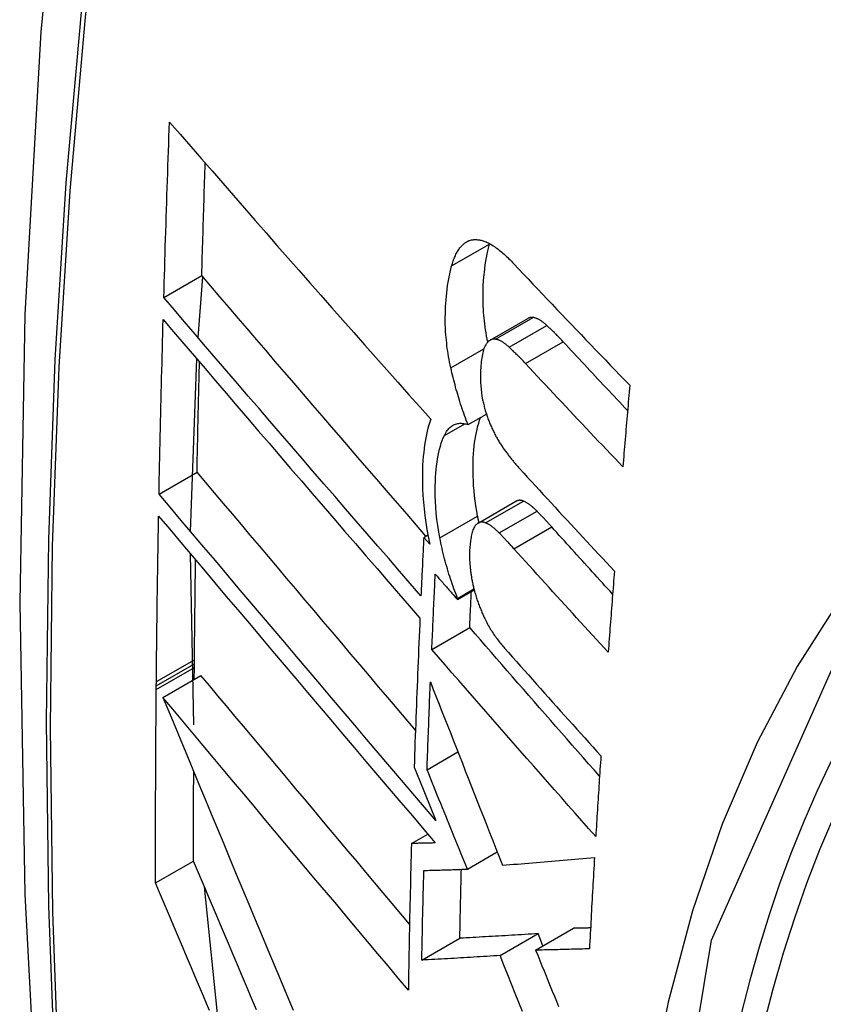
# Model space of a CAD drawing. Header units: inches. Extents: x 338.7 to 398.8, y 128 to 186.9.
# Tile 37 of 110: x 352.995 to 353.119, y 177.02 to 177.173. Entities that reach past the tile are written whole.
import ezdxf

# ---------------------------------------------------------------- set-up
doc = ezdxf.new("R2010")
doc.units = ezdxf.units.IN
doc.header["$MEASUREMENT"] = 0
doc.layers.add('Visible Edges(ANSI)', color=7, linetype='Continuous', lineweight=25)
doc.layers.add('Visible Tangent Edges(ANSI)', color=7, linetype='Continuous', lineweight=25)

msp = doc.modelspace()

# ---------------------------------------------------------------- linework, layer by layer
at = {"layer": 'Visible Edges(ANSI)'}
for p, q in [((353.06733, 177.13798), (353.06736, 177.13808)), ((353.01688, 177.12974), (353.02277, 177.13313)), ((353.0222, 177.12353), (353.02295, 177.13292)), ((353.06743, 177.12311), (353.07327, 177.12647)), ((353.02103, 177.09349), (353.02198, 177.12022)), ((353.06403, 177.11003), (353.06687, 177.11167)), ((353.01615, 177.09927), (353.02204, 177.10266)), ((353.06558, 177.09477), (353.07144, 177.09815)), ((353.05716, 177.09256), (353.0578, 177.09293)), ((353.05809, 177.0915), (353.05716, 177.09256)), ((353.02155, 177.06352), (353.02101, 177.09002)), ((353.06239, 177.08292), (353.06497, 177.08441)), ((353.0624, 177.0831), (353.06493, 177.08456)), ((353.06239, 177.08292), (353.0624, 177.0831)), ((353.05841, 177.07519), (353.06428, 177.07857)), ((353.02162, 177.07294), (353.02163, 177.0736)), ((353.02162, 177.07237), (353.02162, 177.07294)), ((353.0216, 177.07055), (353.02162, 177.07237)), ((353.01572, 177.06954), (353.01573, 177.0702)), ((353.01675, 177.06775), (353.02264, 177.07115)), ((353.01572, 177.06898), (353.01572, 177.06954)), ((353.05767, 177.05655), (353.06245, 177.05931)), ((353.05567, 177.05696), (353.0565, 177.05493)), ((353.0565, 177.05493), (353.05904, 177.04867)), ((353.05525, 177.04512), (353.05778, 177.04658)), ((353.01561, 177.03901), (353.02151, 177.0424)), ((353.06392, 177.04114), (353.06854, 177.04381)), ((353.02549, 177.01621), (353.02319, 177.03842)), ((353.07449, 177.02859), (353.08038, 177.03198)), ((353.05686, 177.02704), (353.06275, 177.03044)), ((353.06898, 177.02775), (353.07487, 177.03115)), ((353.07563, 177.02925), (353.07487, 177.03115))]:
    msp.add_line(p, q, dxfattribs=at)
at = {"layer": 'Visible Edges(ANSI)', "flags": 128}
for points in [[(353.04858, 177.41505), (353.03574, 177.37694), (353.02469, 177.3377), (353.01539, 177.29742), (353.00784, 177.25614), (353.002, 177.21395), (352.99785, 177.17091), (352.99538, 177.12707), (352.99456, 177.08249), (352.99537, 177.03725), (352.9978, 176.9914), (353.00182, 176.945), (353.00742, 176.89812), (353.01456, 176.85083), (353.02324, 176.8032), (353.03343, 176.75528), (353.04511, 176.70716)], [(353.01688, 177.12974), (353.01692, 177.13087), (353.01695, 177.132), (353.01698, 177.13313), (353.01702, 177.13426), (353.01705, 177.13539), (353.01709, 177.13653), (353.01712, 177.13766), (353.01716, 177.13879), (353.01719, 177.13992), (353.01723, 177.14105), (353.01726, 177.14218), (353.0173, 177.14332), (353.01734, 177.14445), (353.01738, 177.14558), (353.01741, 177.14671), (353.01745, 177.14785), (353.01749, 177.14898), (353.01753, 177.15011), (353.01757, 177.15125), (353.01761, 177.15238), (353.01765, 177.15351), (353.01769, 177.15465), (353.01773, 177.15578), (353.01777, 177.15692)], [(353.01777, 177.15692), (353.01941, 177.15503), (353.02105, 177.15314), (353.0227, 177.15124), (353.02436, 177.14934), (353.02602, 177.14743), (353.02769, 177.14551), (353.02937, 177.14359), (353.03105, 177.14166), (353.03273, 177.13974), (353.03442, 177.13781), (353.03612, 177.13587), (353.03781, 177.13394), (353.03951, 177.13201), (353.04121, 177.13007), (353.04292, 177.12814), (353.04462, 177.12621), (353.04632, 177.12428), (353.04803, 177.12235), (353.04973, 177.12042), (353.05144, 177.1185), (353.05314, 177.11659), (353.05484, 177.11467), (353.05654, 177.11277), (353.05823, 177.11087)], [(353.02277, 177.13313), (353.02279, 177.13385), (353.02281, 177.13458), (353.02283, 177.1353), (353.02285, 177.13603), (353.02287, 177.13675), (353.02289, 177.13748), (353.02292, 177.13821), (353.02294, 177.13893), (353.02296, 177.13966), (353.02298, 177.14038), (353.023, 177.14111), (353.02303, 177.14183), (353.02305, 177.14256), (353.02307, 177.14328), (353.02309, 177.14401), (353.02312, 177.14474), (353.02314, 177.14546), (353.02316, 177.14619), (353.02319, 177.14691), (353.02321, 177.14764), (353.02323, 177.14837), (353.02326, 177.14909), (353.02328, 177.14982), (353.02331, 177.15054)], [(353.06346, 177.13814), (353.06357, 177.13822), (353.06369, 177.1383), (353.06381, 177.13837), (353.06393, 177.13843), (353.06405, 177.13849), (353.06417, 177.13854), (353.06429, 177.13858), (353.06442, 177.13862), (353.06455, 177.13865), (353.06468, 177.13868), (353.06481, 177.13869), (353.06494, 177.13871), (353.06508, 177.13871), (353.06522, 177.13871), (353.06535, 177.13871), (353.06549, 177.13869), (353.06563, 177.13868), (353.06577, 177.13865), (353.06591, 177.13863), (353.06605, 177.13859), (353.0662, 177.13856), (353.06634, 177.13851), (353.06648, 177.13847), (353.06663, 177.13842)], [(353.06148, 177.13462), (353.06154, 177.13482), (353.0616, 177.13501), (353.06166, 177.1352), (353.06173, 177.13539), (353.06179, 177.13557), (353.06186, 177.13575), (353.06193, 177.13593), (353.062, 177.1361), (353.06208, 177.13626), (353.06215, 177.13642), (353.06223, 177.13658), (353.06231, 177.13673), (353.0624, 177.13688), (353.06248, 177.13702), (353.06257, 177.13715), (353.06266, 177.13728), (353.06275, 177.13741), (353.06285, 177.13753), (353.06294, 177.13764), (353.06304, 177.13775), (353.06314, 177.13786), (353.06325, 177.13796), (353.06335, 177.13805), (353.06346, 177.13814)], [(353.06707, 177.12282), (353.06698, 177.12329), (353.06689, 177.12376), (353.06681, 177.12423), (353.06674, 177.1247), (353.06667, 177.12516), (353.06661, 177.12563), (353.06655, 177.12609), (353.0665, 177.12655), (353.06646, 177.12701), (353.06642, 177.12747), (353.06639, 177.12792), (353.06637, 177.12837), (353.06635, 177.12882), (353.06634, 177.12927), (353.06634, 177.12971), (353.06634, 177.13014), (353.06635, 177.13065), (353.06638, 177.13142), (353.06644, 177.13244), (353.06655, 177.13363), (353.06669, 177.13479), (353.06686, 177.13591), (353.06707, 177.13697), (353.06733, 177.13798)], [(353.06663, 177.13842), (353.06681, 177.13834), (353.06699, 177.13826), (353.06717, 177.13818), (353.06736, 177.13808), (353.06754, 177.13798), (353.06773, 177.13787), (353.06792, 177.13775), (353.0681, 177.13763), (353.06829, 177.1375), (353.06848, 177.13736), (353.06867, 177.13722), (353.06886, 177.13707), (353.06905, 177.13692), (353.06924, 177.13676), (353.06942, 177.1366), (353.06961, 177.13643), (353.0698, 177.13626), (353.06999, 177.13609), (353.07018, 177.13591), (353.07036, 177.13572), (353.07055, 177.13554), (353.07074, 177.13535), (353.07092, 177.13516), (353.0711, 177.13497)], [(353.06135, 177.11884), (353.06126, 177.11927), (353.06117, 177.1197), (353.06109, 177.12013), (353.06101, 177.12056), (353.06094, 177.12099), (353.06087, 177.12141), (353.06081, 177.12184), (353.06076, 177.12226), (353.06071, 177.12268), (353.06066, 177.1231), (353.06062, 177.12352), (353.06059, 177.12394), (353.06055, 177.12442), (353.06052, 177.125), (353.0605, 177.12569), (353.06049, 177.12647), (353.06051, 177.12735), (353.06054, 177.12831), (353.06061, 177.12935), (353.06072, 177.13047), (353.06086, 177.13157), (353.06103, 177.13264), (353.06124, 177.13365), (353.06148, 177.13462)], [(353.0711, 177.13497), (353.07184, 177.13418), (353.07258, 177.13339), (353.07332, 177.13261), (353.07406, 177.13182), (353.07481, 177.13104), (353.07555, 177.13025), (353.07629, 177.12947), (353.07704, 177.12868), (353.07779, 177.12789), (353.07853, 177.12711), (353.07928, 177.12632), (353.08003, 177.12554), (353.08078, 177.12475), (353.08153, 177.12397), (353.08228, 177.12318), (353.08303, 177.1224), (353.08379, 177.12161), (353.08454, 177.12083), (353.0853, 177.12005), (353.08605, 177.11926), (353.08681, 177.11848), (353.08756, 177.1177), (353.08832, 177.11692), (353.08908, 177.11613)], [(353.0575, 177.09276), (353.05605, 177.09444), (353.05459, 177.09613), (353.05313, 177.09781), (353.05166, 177.0995), (353.0502, 177.1012), (353.04874, 177.10289), (353.04727, 177.10459), (353.04581, 177.10628), (353.04435, 177.10798), (353.04289, 177.10967), (353.04143, 177.11137), (353.03997, 177.11306), (353.03851, 177.11476), (353.03706, 177.11645), (353.03561, 177.11814), (353.03416, 177.11982), (353.03272, 177.1215), (353.03128, 177.12318), (353.02985, 177.12485), (353.02842, 177.12652), (353.027, 177.12818), (353.02558, 177.12984), (353.02417, 177.13149), (353.02277, 177.13313)], [(353.05673, 177.08352), (353.05507, 177.08542), (353.0534, 177.08734), (353.05173, 177.08926), (353.05006, 177.09118), (353.04839, 177.09311), (353.04671, 177.09505), (353.04503, 177.09699), (353.04336, 177.09893), (353.04168, 177.10087), (353.04, 177.10281), (353.03832, 177.10476), (353.03665, 177.1067), (353.03497, 177.10865), (353.0333, 177.11059), (353.03164, 177.11253), (353.02997, 177.11446), (353.02832, 177.11639), (353.02666, 177.11832), (353.02502, 177.12024), (353.02337, 177.12216), (353.02174, 177.12406), (353.02011, 177.12597), (353.01849, 177.12786), (353.01688, 177.12974)], [(353.07413, 177.12662), (353.07409, 177.12663), (353.07406, 177.12663), (353.07402, 177.12664), (353.07398, 177.12664), (353.07394, 177.12664), (353.0739, 177.12664), (353.07387, 177.12664), (353.07383, 177.12664), (353.07379, 177.12664), (353.07376, 177.12663), (353.07372, 177.12663), (353.07369, 177.12662), (353.07365, 177.12661), (353.07361, 177.12661), (353.07358, 177.1266), (353.07354, 177.12659), (353.07351, 177.12658), (353.07347, 177.12657), (353.07344, 177.12655), (353.07341, 177.12654), (353.07337, 177.12652), (353.07334, 177.12651), (353.07331, 177.12649), (353.07327, 177.12647)], [(353.07623, 177.12539), (353.07614, 177.12547), (353.07606, 177.12555), (353.07597, 177.12563), (353.07588, 177.1257), (353.07579, 177.12577), (353.0757, 177.12584), (353.07561, 177.12591), (353.07552, 177.12598), (353.07543, 177.12604), (353.07535, 177.1261), (353.07526, 177.12616), (353.07517, 177.12621), (353.07508, 177.12626), (353.07499, 177.12631), (353.0749, 177.12636), (353.07482, 177.1264), (353.07473, 177.12644), (353.07464, 177.12648), (353.07456, 177.12651), (353.07447, 177.12654), (353.07439, 177.12657), (353.0743, 177.12659), (353.07422, 177.12661), (353.07413, 177.12662)], [(353.01615, 177.09927), (353.01617, 177.10039), (353.01619, 177.10152), (353.01622, 177.10264), (353.01624, 177.10377), (353.01626, 177.10489), (353.01629, 177.10602), (353.01631, 177.10714), (353.01634, 177.10827), (353.01636, 177.1094), (353.01639, 177.11052), (353.01641, 177.11165), (353.01644, 177.11277), (353.01647, 177.1139), (353.01649, 177.11503), (353.01652, 177.11615), (353.01655, 177.11728), (353.01658, 177.11841), (353.01661, 177.11954), (353.01663, 177.12066), (353.01666, 177.12179), (353.01669, 177.12292), (353.01672, 177.12405), (353.01675, 177.12517), (353.01679, 177.1263)], [(353.01679, 177.1263), (353.01839, 177.12442), (353.02001, 177.12253), (353.02164, 177.12062), (353.02327, 177.11872), (353.02491, 177.1168), (353.02655, 177.11488), (353.0282, 177.11295), (353.02986, 177.11102), (353.03152, 177.10908), (353.03319, 177.10714), (353.03485, 177.1052), (353.03653, 177.10325), (353.0382, 177.10131), (353.03987, 177.09936), (353.04155, 177.09741), (353.04322, 177.09547), (353.0449, 177.09353), (353.04657, 177.09159), (353.04825, 177.08965), (353.04992, 177.08772), (353.05159, 177.08579), (353.05325, 177.08387), (353.05491, 177.08195), (353.05657, 177.08004)], [(353.07875, 177.12287), (353.07864, 177.12298), (353.07854, 177.1231), (353.07843, 177.12321), (353.07833, 177.12332), (353.07822, 177.12343), (353.07812, 177.12354), (353.07802, 177.12364), (353.07791, 177.12375), (353.07781, 177.12386), (353.0777, 177.12397), (353.0776, 177.12407), (353.07749, 177.12418), (353.07739, 177.12428), (353.07728, 177.12439), (353.07718, 177.12449), (353.07707, 177.12459), (353.07697, 177.1247), (353.07686, 177.1248), (353.07676, 177.1249), (353.07665, 177.125), (353.07655, 177.1251), (353.07644, 177.1252), (353.07634, 177.12529), (353.07623, 177.12539)], [(353.06829, 177.12326), (353.06822, 177.12327), (353.06814, 177.12327), (353.06807, 177.12328), (353.06799, 177.12327), (353.06792, 177.12327), (353.06785, 177.12326), (353.06778, 177.12325), (353.06771, 177.12323), (353.06764, 177.12321), (353.06758, 177.12318), (353.06751, 177.12315), (353.06744, 177.12311), (353.06738, 177.12308), (353.06732, 177.12303), (353.06726, 177.12299), (353.0672, 177.12294), (353.06714, 177.12289), (353.06708, 177.12283), (353.06702, 177.12277), (353.06697, 177.1227), (353.06692, 177.12264), (353.06686, 177.12256), (353.06681, 177.12249), (353.06676, 177.12241)], [(353.06676, 177.12241), (353.06666, 177.12224), (353.06657, 177.12204), (353.06649, 177.12183), (353.06642, 177.12161), (353.06635, 177.12138), (353.06629, 177.12113), (353.06624, 177.12088), (353.06619, 177.12062), (353.06614, 177.12035), (353.0661, 177.12007), (353.06607, 177.11979), (353.06604, 177.1195), (353.06601, 177.1192), (353.06598, 177.11885), (353.06596, 177.11846), (353.06594, 177.11803), (353.06593, 177.11757), (353.06594, 177.11708), (353.06595, 177.11656), (353.06598, 177.11604), (353.06603, 177.11551), (353.06609, 177.11497), (353.06618, 177.11443), (353.06628, 177.11388)], [(353.0704, 177.12203), (353.07031, 177.12211), (353.07022, 177.12219), (353.07013, 177.12226), (353.07004, 177.12234), (353.06995, 177.12241), (353.06986, 177.12248), (353.06977, 177.12255), (353.06968, 177.12261), (353.06959, 177.12268), (353.06951, 177.12274), (353.06942, 177.12279), (353.06933, 177.12285), (353.06924, 177.1229), (353.06915, 177.12295), (353.06907, 177.12299), (353.06898, 177.12304), (353.06889, 177.12308), (353.0688, 177.12311), (353.06872, 177.12315), (353.06863, 177.12318), (353.06855, 177.1232), (353.06846, 177.12322), (353.06838, 177.12324), (353.06829, 177.12326)], [(353.07291, 177.11951), (353.0728, 177.11962), (353.0727, 177.11973), (353.0726, 177.11985), (353.07249, 177.11996), (353.07239, 177.12006), (353.07228, 177.12017), (353.07218, 177.12028), (353.07207, 177.12039), (353.07197, 177.1205), (353.07186, 177.1206), (353.07176, 177.12071), (353.07165, 177.12082), (353.07155, 177.12092), (353.07144, 177.12103), (353.07134, 177.12113), (353.07123, 177.12123), (353.07113, 177.12133), (353.07102, 177.12144), (353.07092, 177.12154), (353.07081, 177.12164), (353.07071, 177.12174), (353.0706, 177.12183), (353.0705, 177.12193), (353.0704, 177.12203)], [(353.08874, 177.11221), (353.08832, 177.11265), (353.0879, 177.1131), (353.08748, 177.11354), (353.08706, 177.11398), (353.08665, 177.11443), (353.08623, 177.11487), (353.08581, 177.11532), (353.08539, 177.11576), (353.08497, 177.11621), (353.08456, 177.11665), (353.08414, 177.11709), (353.08372, 177.11754), (353.08331, 177.11798), (353.08289, 177.11843), (353.08247, 177.11887), (353.08206, 177.11932), (353.08164, 177.11976), (353.08123, 177.12021), (353.08081, 177.12065), (353.0804, 177.1211), (353.07999, 177.12154), (353.07957, 177.12198), (353.07916, 177.12243), (353.07875, 177.12287)], [(353.02204, 177.10266), (353.02205, 177.10337), (353.02207, 177.10408), (353.02208, 177.10479), (353.0221, 177.1055), (353.02211, 177.10621), (353.02213, 177.10692), (353.02214, 177.10763), (353.02215, 177.10834), (353.02217, 177.10905), (353.02218, 177.10976), (353.0222, 177.11047), (353.02222, 177.11118), (353.02223, 177.11189), (353.02225, 177.11261), (353.02226, 177.11332), (353.02228, 177.11403), (353.02229, 177.11474), (353.02231, 177.11545), (353.02233, 177.11616), (353.02234, 177.11687), (353.02236, 177.11758), (353.02238, 177.11829), (353.0224, 177.119), (353.02241, 177.11972)], [(353.06403, 177.11003), (353.06389, 177.11038), (353.06375, 177.11072), (353.06362, 177.11108), (353.06349, 177.11143), (353.06336, 177.11178), (353.06323, 177.11214), (353.06311, 177.1125), (353.06299, 177.11286), (353.06287, 177.11322), (353.06275, 177.11359), (353.06264, 177.11395), (353.06253, 177.11432), (353.06242, 177.11469), (353.06231, 177.11506), (353.0622, 177.11543), (353.0621, 177.11581), (353.062, 177.11618), (353.0619, 177.11656), (353.0618, 177.11694), (353.06171, 177.11732), (353.06162, 177.1177), (353.06153, 177.11808), (353.06144, 177.11846), (353.06135, 177.11884)], [(353.08801, 177.10349), (353.08737, 177.10416), (353.08674, 177.10482), (353.0861, 177.10549), (353.08547, 177.10616), (353.08483, 177.10682), (353.0842, 177.10749), (353.08357, 177.10816), (353.08294, 177.10882), (353.08231, 177.10949), (353.08168, 177.11016), (353.08105, 177.11083), (353.08042, 177.11149), (353.07979, 177.11216), (353.07916, 177.11283), (353.07853, 177.1135), (353.0779, 177.11417), (353.07728, 177.11484), (353.07665, 177.1155), (353.07603, 177.11617), (353.0754, 177.11684), (353.07478, 177.11751), (353.07415, 177.11818), (353.07353, 177.11884), (353.07291, 177.11951)], [(353.08908, 177.11613), (353.08903, 177.11561), (353.08899, 177.11508), (353.08894, 177.11455), (353.0889, 177.11403), (353.08885, 177.1135), (353.08881, 177.11297), (353.08876, 177.11245), (353.08872, 177.11192), (353.08867, 177.11139), (353.08863, 177.11087), (353.08858, 177.11034), (353.08854, 177.10981), (353.08849, 177.10929), (353.08845, 177.10876), (353.0884, 177.10823), (353.08836, 177.10771), (353.08831, 177.10718), (353.08827, 177.10665), (353.08823, 177.10613), (353.08818, 177.1056), (353.08814, 177.10507), (353.08809, 177.10455), (353.08805, 177.10402), (353.08801, 177.10349)], [(353.06628, 177.11388), (353.06632, 177.1137), (353.06636, 177.11351), (353.06641, 177.11333), (353.06645, 177.11314), (353.0665, 177.11296), (353.06654, 177.11278), (353.06659, 177.1126), (353.06664, 177.11242), (353.06669, 177.11224), (353.06675, 177.11206), (353.0668, 177.11188), (353.06686, 177.1117), (353.06691, 177.11152), (353.06697, 177.11135), (353.06703, 177.11117), (353.06709, 177.111), (353.06716, 177.11083), (353.06722, 177.11066), (353.06729, 177.11049), (353.06735, 177.11032), (353.06742, 177.11016), (353.06749, 177.10999), (353.06756, 177.10983), (353.06763, 177.10967)], [(353.06551, 177.09584), (353.06537, 177.09664), (353.06524, 177.09743), (353.06512, 177.09822), (353.06503, 177.099), (353.06495, 177.09977), (353.06489, 177.10054), (353.06484, 177.1013), (353.06481, 177.10205), (353.06479, 177.10279), (353.06479, 177.1035), (353.06481, 177.10419), (353.06483, 177.10486), (353.06487, 177.10549), (353.06492, 177.1061), (353.06498, 177.10667), (353.06504, 177.10724), (353.06512, 177.10778), (353.06521, 177.10832), (353.06531, 177.10883), (353.06542, 177.10933), (353.06554, 177.10982), (353.06567, 177.11028), (353.06581, 177.11072), (353.06597, 177.11115)], [(353.05823, 177.11087), (353.05808, 177.11042), (353.05794, 177.10996), (353.05781, 177.10949), (353.05768, 177.10899), (353.05757, 177.10848), (353.05747, 177.10796), (353.05737, 177.10742), (353.05729, 177.10687), (353.05721, 177.10631), (353.05715, 177.10573), (353.05709, 177.10512), (353.05704, 177.10443), (353.05699, 177.10368), (353.05696, 177.10287), (353.05694, 177.102), (353.05695, 177.10106), (353.05697, 177.10007), (353.05702, 177.09905), (353.0571, 177.09802), (353.0572, 177.09698), (353.05732, 177.09593), (353.05747, 177.09486), (353.05764, 177.09379), (353.05784, 177.09271)], [(353.06036, 177.10836), (353.06046, 177.10857), (353.06057, 177.10877), (353.06069, 177.10896), (353.06081, 177.10913), (353.06093, 177.10929), (353.06106, 177.10944), (353.06119, 177.10958), (353.06133, 177.1097), (353.06148, 177.10981), (353.06163, 177.10991), (353.06178, 177.10999), (353.06194, 177.11006), (353.0621, 177.11012), (353.06226, 177.11016), (353.06243, 177.1102), (353.0626, 177.11022), (353.06277, 177.11023), (353.06294, 177.11023), (353.06312, 177.11022), (353.0633, 177.1102), (353.06348, 177.11017), (353.06366, 177.11013), (353.06384, 177.11008), (353.06403, 177.11003)], [(353.06763, 177.10967), (353.06771, 177.1095), (353.06779, 177.10933), (353.06786, 177.10917), (353.06794, 177.109), (353.06802, 177.10884), (353.0681, 177.10868), (353.06819, 177.10852), (353.06827, 177.10836), (353.06835, 177.10821), (353.06844, 177.10806), (353.06852, 177.10791), (353.0686, 177.10776), (353.06869, 177.10761), (353.06878, 177.10747), (353.06886, 177.10732), (353.06895, 177.10718), (353.06904, 177.10704), (353.06913, 177.1069), (353.06921, 177.10677), (353.0693, 177.10663), (353.06939, 177.1065), (353.06948, 177.10637), (353.06958, 177.10624), (353.06967, 177.10612)], [(353.05965, 177.09246), (353.05947, 177.09343), (353.05932, 177.09439), (353.05919, 177.09535), (353.05909, 177.0963), (353.05902, 177.09723), (353.05896, 177.09812), (353.05894, 177.09897), (353.05893, 177.09977), (353.05894, 177.10053), (353.05896, 177.10124), (353.059, 177.10191), (353.05904, 177.10252), (353.05909, 177.10309), (353.05915, 177.10365), (353.05923, 177.1042), (353.05931, 177.10473), (353.0594, 177.10524), (353.05951, 177.10574), (353.05962, 177.10623), (353.05975, 177.10669), (353.05988, 177.10714), (353.06003, 177.10757), (353.06019, 177.10797), (353.06036, 177.10836)], [(353.06967, 177.10612), (353.06976, 177.10598), (353.06986, 177.10585), (353.06996, 177.10572), (353.07006, 177.10559), (353.07016, 177.10546), (353.07025, 177.10533), (353.07035, 177.1052), (353.07045, 177.10507), (353.07055, 177.10495), (353.07065, 177.10482), (353.07075, 177.1047), (353.07085, 177.10458), (353.07094, 177.10445), (353.07104, 177.10433), (353.07114, 177.10421), (353.07124, 177.10409), (353.07134, 177.10398), (353.07144, 177.10386), (353.07154, 177.10374), (353.07164, 177.10363), (353.07174, 177.10352), (353.07184, 177.1034), (353.07194, 177.10329), (353.07204, 177.10318)], [(353.05587, 177.0627), (353.05445, 177.06438), (353.05302, 177.06606), (353.05159, 177.06774), (353.05017, 177.06942), (353.04874, 177.07111), (353.04731, 177.07279), (353.04588, 177.07448), (353.04445, 177.07617), (353.04302, 177.07785), (353.04159, 177.07954), (353.04017, 177.08122), (353.03875, 177.0829), (353.03733, 177.08458), (353.03591, 177.08625), (353.0345, 177.08792), (353.03309, 177.08958), (353.03169, 177.09124), (353.03029, 177.09289), (353.0289, 177.09454), (353.02751, 177.09618), (353.02613, 177.09781), (353.02476, 177.09944), (353.0234, 177.10106), (353.02204, 177.10266)], [(353.07204, 177.10318), (353.07265, 177.10252), (353.07325, 177.10186), (353.07386, 177.1012), (353.07446, 177.10054), (353.07507, 177.09988), (353.07568, 177.09922), (353.07629, 177.09856), (353.07689, 177.09789), (353.0775, 177.09723), (353.07811, 177.09657), (353.07872, 177.09591), (353.07933, 177.09525), (353.07994, 177.09459), (353.08056, 177.09393), (353.08117, 177.09327), (353.08178, 177.09261), (353.08239, 177.09195), (353.08301, 177.09128), (353.08362, 177.09062), (353.08424, 177.08996), (353.08485, 177.08931), (353.08546, 177.08865), (353.08608, 177.08799), (353.0867, 177.08733)], [(353.05904, 177.04867), (353.05726, 177.05076), (353.05548, 177.05285), (353.05369, 177.05495), (353.05189, 177.05706), (353.05009, 177.05918), (353.04829, 177.06131), (353.04648, 177.06344), (353.04467, 177.06557), (353.04286, 177.0677), (353.04105, 177.06984), (353.03923, 177.07198), (353.03742, 177.07411), (353.03562, 177.07625), (353.03381, 177.07838), (353.03201, 177.0805), (353.03022, 177.08263), (353.02843, 177.08474), (353.02664, 177.08685), (353.02487, 177.08895), (353.0231, 177.09104), (353.02135, 177.09311), (353.0196, 177.09518), (353.01787, 177.09723), (353.01615, 177.09927)], [(353.07259, 177.09818), (353.07254, 177.0982), (353.07249, 177.09821), (353.07244, 177.09823), (353.07238, 177.09825), (353.07233, 177.09826), (353.07228, 177.09827), (353.07223, 177.09828), (353.07218, 177.09829), (353.07213, 177.09829), (353.07208, 177.0983), (353.07204, 177.0983), (353.07199, 177.0983), (353.07194, 177.0983), (353.07189, 177.09829), (353.07184, 177.09829), (353.0718, 177.09828), (353.07175, 177.09827), (353.0717, 177.09826), (353.07166, 177.09824), (353.07161, 177.09823), (353.07157, 177.09821), (353.07153, 177.09819), (353.07148, 177.09817), (353.07144, 177.09815)], [(353.07471, 177.09661), (353.07462, 177.0967), (353.07453, 177.09679), (353.07444, 177.09688), (353.07435, 177.09696), (353.07426, 177.09705), (353.07417, 177.09713), (353.07408, 177.09721), (353.074, 177.09728), (353.07391, 177.09736), (353.07382, 177.09743), (353.07373, 177.0975), (353.07364, 177.09756), (353.07355, 177.09763), (353.07346, 177.09769), (353.07338, 177.09775), (353.07329, 177.09781), (353.0732, 177.09786), (353.07311, 177.09792), (353.07303, 177.09797), (353.07294, 177.09801), (353.07285, 177.09806), (353.07276, 177.0981), (353.07268, 177.09814), (353.07259, 177.09818)], [(353.01573, 177.0702), (353.01574, 177.07127), (353.01575, 177.07234), (353.01576, 177.07341), (353.01577, 177.07447), (353.01578, 177.07554), (353.0158, 177.07661), (353.01581, 177.07768), (353.01582, 177.07874), (353.01584, 177.07981), (353.01585, 177.08088), (353.01586, 177.08195), (353.01588, 177.08302), (353.01589, 177.08409), (353.01591, 177.08516), (353.01592, 177.08622), (353.01594, 177.08729), (353.01596, 177.08836), (353.01597, 177.08943), (353.01599, 177.0905), (353.01601, 177.09157), (353.01603, 177.09264), (353.01605, 177.09371), (353.01607, 177.09478), (353.01608, 177.09585)], [(353.01608, 177.09585), (353.0178, 177.09381), (353.01954, 177.09176), (353.02128, 177.08969), (353.02304, 177.08761), (353.0248, 177.08552), (353.02657, 177.08342), (353.02835, 177.08131), (353.03014, 177.07919), (353.03194, 177.07707), (353.03374, 177.07494), (353.03554, 177.07281), (353.03735, 177.07067), (353.03916, 177.06853), (353.04097, 177.06639), (353.04278, 177.06426), (353.04459, 177.06212), (353.0464, 177.05998), (353.04821, 177.05785), (353.05001, 177.05573), (353.05181, 177.0536), (353.05361, 177.05149), (353.05539, 177.04939), (353.05718, 177.04729), (353.05895, 177.04521)], [(353.06572, 177.09485), (353.06571, 177.09489), (353.0657, 177.09493), (353.06569, 177.09497), (353.06568, 177.09501), (353.06567, 177.09505), (353.06566, 177.0951), (353.06566, 177.09514), (353.06565, 177.09518), (353.06564, 177.09522), (353.06563, 177.09526), (353.06562, 177.0953), (353.06561, 177.09534), (353.06561, 177.09538), (353.0656, 177.09542), (353.06559, 177.09547), (353.06558, 177.09551), (353.06557, 177.09555), (353.06556, 177.09559), (353.06556, 177.09563), (353.06555, 177.09567), (353.06554, 177.09571), (353.06553, 177.09575), (353.06552, 177.09579), (353.06551, 177.09584)], [(353.07698, 177.09417), (353.07689, 177.09428), (353.07679, 177.09438), (353.0767, 177.09449), (353.07661, 177.09459), (353.07651, 177.0947), (353.07642, 177.0948), (353.07632, 177.0949), (353.07623, 177.09501), (353.07613, 177.09511), (353.07604, 177.09521), (353.07594, 177.09531), (353.07585, 177.09541), (353.07575, 177.09552), (353.07566, 177.09562), (353.07556, 177.09572), (353.07547, 177.09582), (353.07537, 177.09592), (353.07528, 177.09602), (353.07518, 177.09612), (353.07509, 177.09622), (353.07499, 177.09632), (353.0749, 177.09642), (353.0748, 177.09652), (353.07471, 177.09661)], [(353.06509, 177.09431), (353.065, 177.09418), (353.06492, 177.09404), (353.06485, 177.09388), (353.06478, 177.09371), (353.06472, 177.09353), (353.06466, 177.09334), (353.06461, 177.09315), (353.06456, 177.09294), (353.06452, 177.09273), (353.06448, 177.09252), (353.06444, 177.0923), (353.06441, 177.09207), (353.06438, 177.09184), (353.06435, 177.0916), (353.06433, 177.09136), (353.06431, 177.09112), (353.06429, 177.09088), (353.06427, 177.09063), (353.06426, 177.09035), (353.06425, 177.09002), (353.06425, 177.08963), (353.06427, 177.08915), (353.0643, 177.08857), (353.06435, 177.08787)], [(353.06673, 177.0948), (353.06665, 177.09483), (353.06657, 177.09486), (353.0665, 177.09488), (353.06642, 177.0949), (353.06634, 177.09491), (353.06627, 177.09492), (353.06619, 177.09492), (353.06612, 177.09492), (353.06604, 177.09492), (353.06597, 177.09491), (353.0659, 177.0949), (353.06583, 177.09488), (353.06576, 177.09486), (353.06569, 177.09483), (353.06562, 177.09479), (353.06556, 177.09476), (353.06549, 177.09472), (353.06543, 177.09467), (353.06537, 177.09462), (353.06531, 177.09457), (353.06525, 177.09451), (353.0652, 177.09445), (353.06514, 177.09438), (353.06509, 177.09431)], [(353.06885, 177.09324), (353.06876, 177.09333), (353.06867, 177.09342), (353.06858, 177.09351), (353.06849, 177.09359), (353.0684, 177.09367), (353.06832, 177.09375), (353.06823, 177.09383), (353.06814, 177.09391), (353.06805, 177.09398), (353.06796, 177.09405), (353.06787, 177.09412), (353.06778, 177.09419), (353.0677, 177.09426), (353.06761, 177.09432), (353.06752, 177.09438), (353.06743, 177.09444), (353.06734, 177.09449), (353.06726, 177.09454), (353.06717, 177.09459), (353.06708, 177.09464), (353.06699, 177.09468), (353.06691, 177.09473), (353.06682, 177.09477), (353.06673, 177.0948)], [(353.07113, 177.0908), (353.07103, 177.09091), (353.07094, 177.09101), (353.07084, 177.09112), (353.07075, 177.09122), (353.07065, 177.09132), (353.07056, 177.09143), (353.07046, 177.09153), (353.07037, 177.09163), (353.07027, 177.09174), (353.07018, 177.09184), (353.07008, 177.09194), (353.06999, 177.09204), (353.06989, 177.09214), (353.0698, 177.09225), (353.0697, 177.09235), (353.06961, 177.09245), (353.06951, 177.09255), (353.06942, 177.09265), (353.06932, 177.09275), (353.06923, 177.09285), (353.06913, 177.09295), (353.06904, 177.09304), (353.06894, 177.09314), (353.06885, 177.09324)], [(353.08642, 177.08376), (353.08602, 177.0842), (353.08563, 177.08463), (353.08523, 177.08506), (353.08484, 177.0855), (353.08444, 177.08593), (353.08405, 177.08637), (353.08365, 177.0868), (353.08326, 177.08723), (353.08287, 177.08767), (353.08247, 177.0881), (353.08208, 177.08854), (353.08168, 177.08897), (353.08129, 177.0894), (353.0809, 177.08984), (353.08051, 177.09027), (353.08011, 177.09071), (353.07972, 177.09114), (353.07933, 177.09157), (353.07894, 177.09201), (353.07855, 177.09244), (353.07816, 177.09287), (353.07777, 177.09331), (353.07737, 177.09374), (353.07698, 177.09417)], [(353.05716, 177.09256), (353.05714, 177.09218), (353.05712, 177.09181), (353.0571, 177.09143), (353.05708, 177.09105), (353.05706, 177.09068), (353.05705, 177.0903), (353.05703, 177.08992), (353.05701, 177.08954), (353.05699, 177.08917), (353.05697, 177.08879), (353.05696, 177.08841), (353.05694, 177.08804), (353.05692, 177.08766), (353.0569, 177.08728), (353.05688, 177.08691), (353.05687, 177.08653), (353.05685, 177.08615), (353.05683, 177.08578), (353.05681, 177.0854), (353.0568, 177.08502), (353.05678, 177.08465), (353.05676, 177.08427), (353.05674, 177.08389), (353.05673, 177.08352)], [(353.05784, 177.09271), (353.05785, 177.09266), (353.05786, 177.09261), (353.05787, 177.09256), (353.05788, 177.09251), (353.05789, 177.09246), (353.0579, 177.09241), (353.05791, 177.09236), (353.05792, 177.09231), (353.05793, 177.09226), (353.05794, 177.09221), (353.05795, 177.09216), (353.05796, 177.0921), (353.05797, 177.09205), (353.05799, 177.092), (353.058, 177.09195), (353.05801, 177.0919), (353.05802, 177.09185), (353.05803, 177.0918), (353.05804, 177.09175), (353.05805, 177.0917), (353.05806, 177.09165), (353.05807, 177.0916), (353.05808, 177.09155), (353.05809, 177.0915)], [(353.0624, 177.0831), (353.06226, 177.08347), (353.06212, 177.08384), (353.06198, 177.08421), (353.06184, 177.08459), (353.0617, 177.08496), (353.06157, 177.08534), (353.06144, 177.08572), (353.06131, 177.08611), (353.06118, 177.0865), (353.06106, 177.08688), (353.06094, 177.08728), (353.06082, 177.08767), (353.06071, 177.08806), (353.0606, 177.08846), (353.06049, 177.08885), (353.06038, 177.08925), (353.06028, 177.08965), (353.06018, 177.09005), (353.06008, 177.09045), (353.05999, 177.09085), (353.0599, 177.09125), (353.05981, 177.09165), (353.05973, 177.09205), (353.05965, 177.09246)], [(353.08574, 177.07475), (353.08512, 177.07542), (353.08451, 177.07609), (353.0839, 177.07675), (353.08329, 177.07742), (353.08267, 177.07809), (353.08206, 177.07876), (353.08145, 177.07943), (353.08084, 177.0801), (353.08023, 177.08077), (353.07962, 177.08143), (353.07901, 177.0821), (353.0784, 177.08277), (353.07779, 177.08344), (353.07718, 177.08411), (353.07657, 177.08478), (353.07597, 177.08545), (353.07536, 177.08612), (353.07475, 177.08679), (353.07415, 177.08746), (353.07354, 177.08813), (353.07294, 177.0888), (353.07233, 177.08946), (353.07173, 177.09013), (353.07113, 177.0908)], [(353.02163, 177.0736), (353.02163, 177.07424), (353.02164, 177.07489), (353.02165, 177.07553), (353.02165, 177.07617), (353.02166, 177.07682), (353.02167, 177.07746), (353.02167, 177.07811), (353.02168, 177.07875), (353.02169, 177.07939), (353.02169, 177.08004), (353.0217, 177.08068), (353.02171, 177.08133), (353.02172, 177.08197), (353.02172, 177.08262), (353.02173, 177.08326), (353.02174, 177.0839), (353.02175, 177.08455), (353.02176, 177.08519), (353.02177, 177.08584), (353.02178, 177.08648), (353.02178, 177.08713), (353.02179, 177.08777), (353.0218, 177.08842), (353.02181, 177.08906)], [(353.05841, 177.07519), (353.05843, 177.07567), (353.05845, 177.07616), (353.05847, 177.07664), (353.05849, 177.07713), (353.05851, 177.07761), (353.05854, 177.0781), (353.05856, 177.07858), (353.05858, 177.07907), (353.0586, 177.07956), (353.05862, 177.08004), (353.05865, 177.08053), (353.05867, 177.08101), (353.05869, 177.0815), (353.05872, 177.08198), (353.05874, 177.08247), (353.05876, 177.08296), (353.05878, 177.08344), (353.05881, 177.08393), (353.05883, 177.08441), (353.05885, 177.0849), (353.05888, 177.08539), (353.0589, 177.08587), (353.05892, 177.08636), (353.05895, 177.08685)], [(353.05895, 177.08685), (353.05909, 177.08668), (353.05924, 177.08652), (353.05938, 177.08636), (353.05952, 177.08619), (353.05967, 177.08603), (353.05981, 177.08586), (353.05995, 177.0857), (353.0601, 177.08554), (353.06024, 177.08537), (353.06038, 177.08521), (353.06053, 177.08505), (353.06067, 177.08488), (353.06081, 177.08472), (353.06096, 177.08456), (353.0611, 177.08439), (353.06124, 177.08423), (353.06139, 177.08407), (353.06153, 177.0839), (353.06167, 177.08374), (353.06182, 177.08358), (353.06196, 177.08341), (353.0621, 177.08325), (353.06225, 177.08309), (353.06239, 177.08292)], [(353.06435, 177.08787), (353.06437, 177.08772), (353.06438, 177.08757), (353.0644, 177.08741), (353.06442, 177.08726), (353.06444, 177.08711), (353.06446, 177.08695), (353.06448, 177.08679), (353.0645, 177.08664), (353.06453, 177.08648), (353.06456, 177.08633), (353.06458, 177.08617), (353.06461, 177.08601), (353.06464, 177.08585), (353.06467, 177.0857), (353.06471, 177.08554), (353.06474, 177.08538), (353.06477, 177.08522), (353.06481, 177.08507), (353.06485, 177.08491), (353.06488, 177.08475), (353.06492, 177.0846), (353.06496, 177.08444), (353.065, 177.08428), (353.06504, 177.08413)], [(353.0867, 177.08733), (353.08665, 177.0868), (353.08661, 177.08628), (353.08657, 177.08576), (353.08653, 177.08523), (353.08649, 177.08471), (353.08645, 177.08418), (353.08641, 177.08366), (353.08637, 177.08314), (353.08633, 177.08261), (353.08629, 177.08209), (353.08625, 177.08156), (353.08621, 177.08104), (353.08617, 177.08052), (353.08613, 177.07999), (353.08609, 177.07947), (353.08605, 177.07894), (353.08601, 177.07842), (353.08597, 177.0779), (353.08593, 177.07737), (353.08589, 177.07685), (353.08585, 177.07632), (353.08581, 177.0758), (353.08577, 177.07528), (353.08574, 177.07475)], [(353.06428, 177.07857), (353.06429, 177.0788), (353.0643, 177.07904), (353.06431, 177.07927), (353.06432, 177.0795), (353.06433, 177.07973), (353.06434, 177.07997), (353.06435, 177.0802), (353.06436, 177.08043), (353.06437, 177.08067), (353.06439, 177.0809), (353.0644, 177.08113), (353.06441, 177.08136), (353.06442, 177.0816), (353.06443, 177.08183), (353.06444, 177.08206), (353.06445, 177.08229), (353.06446, 177.08253), (353.06447, 177.08276), (353.06448, 177.08299), (353.06449, 177.08323), (353.0645, 177.08346), (353.06451, 177.08369), (353.06452, 177.08392), (353.06453, 177.08416)], [(353.06504, 177.08413), (353.0651, 177.08393), (353.06515, 177.08374), (353.06521, 177.08355), (353.06527, 177.08335), (353.06533, 177.08316), (353.06539, 177.08297), (353.06545, 177.08279), (353.06552, 177.0826), (353.06558, 177.08241), (353.06565, 177.08223), (353.06572, 177.08205), (353.06579, 177.08187), (353.06586, 177.08169), (353.06593, 177.08151), (353.066, 177.08133), (353.06608, 177.08116), (353.06615, 177.08098), (353.06623, 177.08081), (353.0663, 177.08064), (353.06638, 177.08047), (353.06646, 177.0803), (353.06654, 177.08013), (353.06662, 177.07996), (353.0667, 177.0798)], [(353.05657, 177.08004), (353.05653, 177.07908), (353.05649, 177.07812), (353.05645, 177.07715), (353.0564, 177.07619), (353.05636, 177.07522), (353.05632, 177.07426), (353.05628, 177.0733), (353.05624, 177.07234), (353.0562, 177.07137), (353.05617, 177.07041), (353.05613, 177.06945), (353.05609, 177.06849), (353.05605, 177.06753), (353.05602, 177.06656), (353.05598, 177.0656), (353.05594, 177.06464), (353.05591, 177.06368), (353.05587, 177.06272), (353.05584, 177.06176), (353.0558, 177.0608), (353.05577, 177.05984), (353.05574, 177.05888), (353.05571, 177.05792), (353.05567, 177.05696)], [(353.0667, 177.0798), (353.06681, 177.07957), (353.06692, 177.07935), (353.06704, 177.07913), (353.06716, 177.07892), (353.06728, 177.07871), (353.0674, 177.0785), (353.06752, 177.0783), (353.06764, 177.0781), (353.06777, 177.07791), (353.06789, 177.07772), (353.06802, 177.07753), (353.06814, 177.07735), (353.06827, 177.07717), (353.06839, 177.077), (353.06852, 177.07683), (353.06865, 177.07666), (353.06878, 177.07649), (353.06891, 177.07633), (353.06904, 177.07616), (353.06917, 177.07601), (353.06929, 177.07585), (353.06942, 177.0757), (353.06955, 177.07555), (353.06968, 177.0754)], [(353.08439, 177.05556), (353.08355, 177.05652), (353.0827, 177.05748), (353.08186, 177.05844), (353.08101, 177.0594), (353.08017, 177.06036), (353.07932, 177.06133), (353.07848, 177.06229), (353.07763, 177.06325), (353.07679, 177.06421), (353.07595, 177.06518), (353.07511, 177.06614), (353.07427, 177.0671), (353.07343, 177.06806), (353.07259, 177.06902), (353.07175, 177.06998), (353.07091, 177.07094), (353.07008, 177.0719), (353.06925, 177.07286), (353.06841, 177.07381), (353.06758, 177.07477), (353.06676, 177.07572), (353.06593, 177.07667), (353.0651, 177.07762), (353.06428, 177.07857)], [(353.0838, 177.04621), (353.08274, 177.04741), (353.08167, 177.04861), (353.08061, 177.04982), (353.07954, 177.05102), (353.07848, 177.05223), (353.07741, 177.05344), (353.07635, 177.05465), (353.07528, 177.05586), (353.07421, 177.05708), (353.07315, 177.05829), (353.07209, 177.0595), (353.07102, 177.06071), (353.06996, 177.06193), (353.0689, 177.06314), (353.06784, 177.06435), (353.06678, 177.06556), (353.06573, 177.06677), (353.06467, 177.06798), (353.06362, 177.06919), (353.06257, 177.07039), (353.06153, 177.07159), (353.06048, 177.07279), (353.05944, 177.07399), (353.05841, 177.07519)], [(353.06968, 177.0754), (353.0703, 177.07471), (353.07091, 177.07401), (353.07153, 177.07332), (353.07215, 177.07262), (353.07277, 177.07192), (353.07339, 177.07123), (353.07401, 177.07053), (353.07463, 177.06983), (353.07525, 177.06914), (353.07587, 177.06844), (353.07649, 177.06774), (353.07711, 177.06704), (353.07773, 177.06635), (353.07836, 177.06565), (353.07898, 177.06495), (353.0796, 177.06426), (353.08023, 177.06356), (353.08085, 177.06286), (353.08148, 177.06217), (353.0821, 177.06147), (353.08273, 177.06077), (353.08335, 177.06008), (353.08398, 177.05938), (353.0846, 177.05869)], [(353.05495, 177.03261), (353.0536, 177.03422), (353.05225, 177.03583), (353.05089, 177.03745), (353.04953, 177.03907), (353.04818, 177.04069), (353.04682, 177.04231), (353.04546, 177.04393), (353.0441, 177.04555), (353.04273, 177.04717), (353.04138, 177.0488), (353.04002, 177.05042), (353.03866, 177.05204), (353.0373, 177.05365), (353.03595, 177.05527), (353.0346, 177.05688), (353.03325, 177.05848), (353.03191, 177.06009), (353.03057, 177.06169), (353.02924, 177.06328), (353.02791, 177.06487), (353.02658, 177.06645), (353.02526, 177.06802), (353.02395, 177.06959), (353.02264, 177.07115)], [(353.05767, 177.05655), (353.05769, 177.05712), (353.05771, 177.05768), (353.05773, 177.05825), (353.05775, 177.05881), (353.05777, 177.05938), (353.05779, 177.05995), (353.05781, 177.06051), (353.05783, 177.06108), (353.05785, 177.06164), (353.05787, 177.06221), (353.05789, 177.06278), (353.05792, 177.06334), (353.05794, 177.06391), (353.05796, 177.06448), (353.05798, 177.06504), (353.05801, 177.06561), (353.05803, 177.06618), (353.05805, 177.06674), (353.05807, 177.06731), (353.0581, 177.06788), (353.05812, 177.06844), (353.05814, 177.06901), (353.05817, 177.06958), (353.05819, 177.07015)], [(353.05819, 177.07015), (353.05864, 177.069), (353.05909, 177.06786), (353.05954, 177.06672), (353.05998, 177.06558), (353.06043, 177.06444), (353.06088, 177.0633), (353.06133, 177.06216), (353.06178, 177.06102), (353.06223, 177.05987), (353.06268, 177.05872), (353.06314, 177.05756), (353.06359, 177.0564), (353.06405, 177.05523), (353.06451, 177.05406), (353.06498, 177.05288), (353.06545, 177.05168), (353.06592, 177.05048), (353.06639, 177.04927), (353.06687, 177.04805), (353.06735, 177.04682), (353.06784, 177.04558), (353.06834, 177.04432), (353.06883, 177.04305), (353.06934, 177.04176)], [(353.01561, 177.03901), (353.01561, 177.04025), (353.01561, 177.0415), (353.01561, 177.04274), (353.01561, 177.04399), (353.01561, 177.04524), (353.01561, 177.04648), (353.01561, 177.04773), (353.01561, 177.04898), (353.01562, 177.05023), (353.01562, 177.05147), (353.01562, 177.05272), (353.01563, 177.05397), (353.01563, 177.05522), (353.01564, 177.05647), (353.01564, 177.05772), (353.01565, 177.05897), (353.01565, 177.06022), (353.01566, 177.06147), (353.01567, 177.06272), (353.01568, 177.06397), (353.01569, 177.06522), (353.0157, 177.06647), (353.01571, 177.06773), (353.01572, 177.06898)], [(353.01675, 177.06775), (353.01766, 177.06555), (353.01858, 177.06333), (353.01951, 177.06109), (353.02044, 177.05884), (353.02138, 177.05657), (353.02233, 177.05429), (353.02329, 177.052), (353.02424, 177.0497), (353.02521, 177.04738), (353.02617, 177.04506), (353.02714, 177.04273), (353.02812, 177.04039), (353.02909, 177.03805), (353.03007, 177.03571), (353.03105, 177.03336), (353.03203, 177.03101), (353.03301, 177.02866), (353.03399, 177.02632), (353.03497, 177.02398), (353.03595, 177.02164), (353.03693, 177.01931)], [(353.05477, 177.0224), (353.0532, 177.02427), (353.05162, 177.02615), (353.05004, 177.02804), (353.04845, 177.02993), (353.04686, 177.03183), (353.04526, 177.03373), (353.04367, 177.03564), (353.04207, 177.03754), (353.04046, 177.03945), (353.03886, 177.04136), (353.03726, 177.04327), (353.03566, 177.04518), (353.03406, 177.04709), (353.03246, 177.049), (353.03086, 177.0509), (353.02927, 177.0528), (353.02769, 177.0547), (353.0261, 177.05659), (353.02453, 177.05847), (353.02295, 177.06034), (353.02139, 177.06221), (353.01983, 177.06407), (353.01829, 177.06591), (353.01675, 177.06775)], [(353.0846, 177.05869), (353.08457, 177.05817), (353.08453, 177.05765), (353.0845, 177.05713), (353.08446, 177.05661), (353.08443, 177.05609), (353.08439, 177.05557), (353.08436, 177.05505), (353.08433, 177.05453), (353.08429, 177.05401), (353.08426, 177.05349), (353.08423, 177.05296), (353.08419, 177.05244), (353.08416, 177.05192), (353.08413, 177.0514), (353.08409, 177.05088), (353.08406, 177.05036), (353.08403, 177.04984), (353.08399, 177.04932), (353.08396, 177.04881), (353.08393, 177.04829), (353.0839, 177.04777), (353.08387, 177.04725), (353.08383, 177.04673), (353.0838, 177.04621)], [(353.02151, 177.0424), (353.02151, 177.04298), (353.02151, 177.04356), (353.02151, 177.04413), (353.02151, 177.04471), (353.02151, 177.04528), (353.02151, 177.04586), (353.02151, 177.04644), (353.02151, 177.04701), (353.02151, 177.04759), (353.02151, 177.04817), (353.02151, 177.04874), (353.02151, 177.04932), (353.02151, 177.0499), (353.02151, 177.05048), (353.02151, 177.05105), (353.02151, 177.05163), (353.02151, 177.05221), (353.02151, 177.05278), (353.02151, 177.05336), (353.02151, 177.05394), (353.02152, 177.05451), (353.02152, 177.05509), (353.02152, 177.05567), (353.02152, 177.05625)], [(353.06392, 177.04114), (353.06366, 177.04176), (353.06341, 177.04239), (353.06316, 177.04301), (353.0629, 177.04364), (353.06265, 177.04427), (353.06239, 177.0449), (353.06214, 177.04554), (353.06188, 177.04617), (353.06162, 177.04681), (353.06136, 177.04745), (353.0611, 177.04809), (353.06084, 177.04873), (353.06058, 177.04938), (353.06031, 177.05002), (353.06005, 177.05067), (353.05979, 177.05132), (353.05952, 177.05197), (353.05926, 177.05262), (353.059, 177.05327), (353.05873, 177.05393), (353.05846, 177.05458), (353.0582, 177.05524), (353.05793, 177.05589), (353.05767, 177.05655)], [(353.05525, 177.04512), (353.05522, 177.04417), (353.0552, 177.04322), (353.05517, 177.04227), (353.05515, 177.04133), (353.05512, 177.04038), (353.0551, 177.03943), (353.05508, 177.03848), (353.05506, 177.03753), (353.05503, 177.03658), (353.05501, 177.03564), (353.05499, 177.03469), (353.05497, 177.03374), (353.05495, 177.0328), (353.05493, 177.03185), (353.05491, 177.0309), (353.0549, 177.02996), (353.05488, 177.02901), (353.05486, 177.02807), (353.05484, 177.02712), (353.05483, 177.02618), (353.05481, 177.02524), (353.0548, 177.02429), (353.05478, 177.02335), (353.05477, 177.0224)], [(353.05895, 177.04521), (353.05879, 177.0452), (353.05864, 177.0452), (353.05848, 177.04519), (353.05833, 177.04519), (353.05818, 177.04519), (353.05802, 177.04518), (353.05787, 177.04518), (353.05771, 177.04518), (353.05756, 177.04517), (353.0574, 177.04517), (353.05725, 177.04517), (353.05709, 177.04516), (353.05694, 177.04516), (353.05679, 177.04516), (353.05663, 177.04515), (353.05648, 177.04515), (353.05632, 177.04515), (353.05617, 177.04514), (353.05602, 177.04514), (353.05586, 177.04514), (353.05571, 177.04513), (353.05556, 177.04513), (353.0554, 177.04513), (353.05525, 177.04512)], [(353.03126, 177.01933), (353.03079, 177.02043), (353.03032, 177.02153), (353.02986, 177.02263), (353.02939, 177.02373), (353.02893, 177.02483), (353.02846, 177.02593), (353.02799, 177.02704), (353.02753, 177.02814), (353.02706, 177.02924), (353.0266, 177.03034), (353.02614, 177.03144), (353.02567, 177.03254), (353.02521, 177.03363), (353.02474, 177.03473), (353.02428, 177.03583), (353.02382, 177.03693), (353.02336, 177.03803), (353.0229, 177.03912), (353.02243, 177.04022), (353.02197, 177.04131), (353.02151, 177.0424)], [(353.06934, 177.04176), (353.06992, 177.04181), (353.0705, 177.04185), (353.07108, 177.04189), (353.07167, 177.04194), (353.07225, 177.04198), (353.07284, 177.04203), (353.07343, 177.04208), (353.07402, 177.04212), (353.07461, 177.04217), (353.0752, 177.04222), (353.07579, 177.04227), (353.07639, 177.04232), (353.07698, 177.04237), (353.07758, 177.04242), (353.07818, 177.04247), (353.07878, 177.04252), (353.07938, 177.04257), (353.07998, 177.04263), (353.08058, 177.04268), (353.08118, 177.04273), (353.08179, 177.04279), (353.08239, 177.04284), (353.083, 177.0429), (353.08361, 177.04296)], [(353.08361, 177.04296), (353.08357, 177.04237), (353.08354, 177.04177), (353.0835, 177.04118), (353.08347, 177.04059), (353.08344, 177.04), (353.0834, 177.03941), (353.08337, 177.03882), (353.08334, 177.03823), (353.0833, 177.03764), (353.08327, 177.03705), (353.08324, 177.03646), (353.08321, 177.03587), (353.08317, 177.03528), (353.08314, 177.03469), (353.08311, 177.0341), (353.08308, 177.03351), (353.08305, 177.03292), (353.08302, 177.03233), (353.08298, 177.03174), (353.08295, 177.03115), (353.08292, 177.03056), (353.08289, 177.02997), (353.08286, 177.02938), (353.08283, 177.02879)], [(353.05686, 177.02704), (353.05687, 177.02762), (353.05688, 177.0282), (353.05689, 177.02878), (353.0569, 177.02936), (353.05692, 177.02994), (353.05693, 177.03052), (353.05694, 177.0311), (353.05695, 177.03167), (353.05697, 177.03225), (353.05698, 177.03283), (353.05699, 177.03341), (353.057, 177.03399), (353.05702, 177.03457), (353.05703, 177.03515), (353.05705, 177.03573), (353.05706, 177.03631), (353.05707, 177.03689), (353.05709, 177.03747), (353.0571, 177.03805), (353.05712, 177.03863), (353.05713, 177.03921), (353.05715, 177.03979), (353.05716, 177.04037), (353.05718, 177.04095)], [(353.05718, 177.04095), (353.05746, 177.04095), (353.05774, 177.04096), (353.05802, 177.04097), (353.05829, 177.04098), (353.05857, 177.04098), (353.05885, 177.04099), (353.05913, 177.041), (353.05941, 177.04101), (353.05969, 177.04101), (353.05997, 177.04102), (353.06025, 177.04103), (353.06053, 177.04104), (353.06081, 177.04105), (353.0611, 177.04106), (353.06138, 177.04106), (353.06166, 177.04107), (353.06194, 177.04108), (353.06222, 177.04109), (353.0625, 177.0411), (353.06279, 177.04111), (353.06307, 177.04112), (353.06335, 177.04113), (353.06363, 177.04114), (353.06392, 177.04114)], [(353.06275, 177.03044), (353.06276, 177.03088), (353.06277, 177.03133), (353.06278, 177.03177), (353.06279, 177.03221), (353.0628, 177.03266), (353.0628, 177.0331), (353.06281, 177.03355), (353.06282, 177.03399), (353.06283, 177.03444), (353.06284, 177.03488), (353.06285, 177.03533), (353.06286, 177.03577), (353.06287, 177.03622), (353.06288, 177.03666), (353.06289, 177.03711), (353.0629, 177.03755), (353.06291, 177.038), (353.06292, 177.03844), (353.06293, 177.03889), (353.06294, 177.03933), (353.06295, 177.03978), (353.06297, 177.04022), (353.06298, 177.04067), (353.06299, 177.04111)], [(353.02396, 177.01924), (353.02349, 177.02034), (353.02303, 177.02144), (353.02256, 177.02254), (353.0221, 177.02364), (353.02163, 177.02474), (353.02117, 177.02584), (353.0207, 177.02694), (353.02024, 177.02804), (353.01977, 177.02914), (353.01931, 177.03024), (353.01885, 177.03134), (353.01838, 177.03243), (353.01792, 177.03353), (353.01746, 177.03463), (353.017, 177.03572), (353.01654, 177.03682), (353.01607, 177.03791), (353.01561, 177.03901)], [(353.083, 177.03203), (353.08289, 177.03203), (353.08278, 177.03203), (353.08267, 177.03203), (353.08256, 177.03202), (353.08245, 177.03202), (353.08234, 177.03202), (353.08223, 177.03202), (353.08212, 177.03202), (353.08201, 177.03201), (353.0819, 177.03201), (353.08179, 177.03201), (353.08168, 177.03201), (353.08158, 177.032), (353.08147, 177.032), (353.08136, 177.032), (353.08125, 177.032), (353.08114, 177.032), (353.08103, 177.03199), (353.08092, 177.03199), (353.08081, 177.03199), (353.0807, 177.03199), (353.08059, 177.03199), (353.08048, 177.03198), (353.08038, 177.03198)], [(353.07487, 177.03115), (353.07436, 177.03111), (353.07385, 177.03108), (353.07334, 177.03105), (353.07283, 177.03102), (353.07232, 177.03099), (353.07181, 177.03095), (353.0713, 177.03092), (353.07079, 177.03089), (353.07028, 177.03086), (353.06978, 177.03083), (353.06927, 177.0308), (353.06876, 177.03077), (353.06826, 177.03074), (353.06775, 177.03071), (353.06725, 177.03069), (353.06675, 177.03066), (353.06625, 177.03063), (353.06574, 177.0306), (353.06524, 177.03057), (353.06474, 177.03055), (353.06424, 177.03052), (353.06375, 177.03049), (353.06325, 177.03046), (353.06275, 177.03044)], [(353.08283, 177.02879), (353.08248, 177.02878), (353.08213, 177.02877), (353.08178, 177.02876), (353.08143, 177.02875), (353.08108, 177.02874), (353.08073, 177.02873), (353.08038, 177.02872), (353.08003, 177.02872), (353.07968, 177.02871), (353.07933, 177.0287), (353.07898, 177.02869), (353.07863, 177.02868), (353.07829, 177.02867), (353.07794, 177.02866), (353.07759, 177.02866), (353.07725, 177.02865), (353.0769, 177.02864), (353.07656, 177.02863), (353.07621, 177.02863), (353.07587, 177.02862), (353.07552, 177.02861), (353.07518, 177.02861), (353.07483, 177.0286), (353.07449, 177.02859)], [(353.06898, 177.02775), (353.06847, 177.02772), (353.06796, 177.02769), (353.06745, 177.02766), (353.06694, 177.02762), (353.06643, 177.02759), (353.06592, 177.02756), (353.06541, 177.02753), (353.0649, 177.0275), (353.06439, 177.02747), (353.06388, 177.02744), (353.06338, 177.02741), (353.06287, 177.02738), (353.06237, 177.02735), (353.06186, 177.02732), (353.06136, 177.02729), (353.06085, 177.02726), (353.06035, 177.02723), (353.05985, 177.02721), (353.05935, 177.02718), (353.05885, 177.02715), (353.05835, 177.02712), (353.05785, 177.0271), (353.05735, 177.02707), (353.05686, 177.02704)], [(353.07246, 177.01907), (353.0719, 177.02046), (353.07133, 177.02187), (353.07076, 177.02331), (353.07017, 177.02477), (353.06958, 177.02625), (353.06898, 177.02775)], [(353.07449, 177.02859), (353.07482, 177.02779), (353.07514, 177.02698), (353.07547, 177.02618), (353.07579, 177.02539), (353.07611, 177.02459), (353.07643, 177.0238), (353.07675, 177.02301), (353.07707, 177.02222), (353.07739, 177.02144), (353.0777, 177.02066), (353.07802, 177.01988)]]:
    msp.add_lwpolyline(points, dxfattribs=at)
at = {"layer": 'Visible Edges(ANSI)'}
msp.add_ellipse((353.34169, 176.81267), major_axis=(-0.15963, 0.2772), ratio=0.578093, dxfattribs=at)
at = {"layer": 'Visible Tangent Edges(ANSI)'}
for p, q in [((353.06346, 177.13814), (353.06413, 177.13853)), ((353.06148, 177.13462), (353.06733, 177.13798)), ((353.06829, 177.12326), (353.07413, 177.12662)), ((353.0704, 177.12203), (353.07623, 177.12539)), ((353.06135, 177.11884), (353.06648, 177.12179)), ((353.07291, 177.11951), (353.07875, 177.12287)), ((353.06036, 177.10836), (353.0635, 177.11017)), ((353.06673, 177.0948), (353.07259, 177.09818)), ((353.05965, 177.09246), (353.06551, 177.09584)), ((353.06885, 177.09324), (353.07471, 177.09661)), ((353.07113, 177.0908), (353.07698, 177.09417)), ((353.01572, 177.06954), (353.02162, 177.07294)), ((353.01573, 177.0702), (353.02163, 177.0736)), ((353.01572, 177.06898), (353.02162, 177.07237))]:
    msp.add_line(p, q, dxfattribs=at)
at = {"layer": 'Visible Tangent Edges(ANSI)', "flags": 128}
for points in [[(353.04774, 177.37145), (353.03997, 177.34896), (353.03285, 177.32582), (353.02638, 177.30203), (353.02057, 177.27763), (353.01544, 177.25265), (353.01098, 177.22712), (353.00721, 177.20106), (353.00412, 177.17451), (353.00173, 177.14749), (353.00002, 177.12006), (352.99901, 177.09224), (352.99868, 177.06404), (352.99904, 177.03545), (353.00009, 177.00648), (353.00182, 176.97716), (353.00423, 176.94751), (353.00732, 176.91757), (353.01109, 176.88738), (353.01553, 176.85694), (353.02065, 176.82626), (353.02643, 176.79538)], [(353.02717, 176.79494), (353.02137, 176.82576), (353.01623, 176.85638), (353.01177, 176.88676), (353.00799, 176.9169), (353.00488, 176.94678), (353.00246, 176.97637), (353.00072, 177.00564), (352.99967, 177.03455), (352.99931, 177.06307), (352.99964, 177.0912), (353.00066, 177.11893), (353.00237, 177.14628), (353.00478, 177.17319), (353.00788, 177.19965), (353.01166, 177.2256), (353.01614, 177.25102), (353.02129, 177.27588), (353.02712, 177.30015), (353.0336, 177.3238), (353.04074, 177.34682), (353.04852, 177.36917)], [(353.1325, 176.77448), (353.10828, 176.84363), (353.09476, 176.91134), (353.09255, 176.97457), (353.10176, 177.03016), (353.12202, 177.0758), (353.15228, 177.10918), (353.19123, 177.1288), (353.23722, 177.13392), (353.28791, 177.12425), (353.34107, 177.10028)], [(353.14699, 177.11037), (353.13796, 177.10235), (353.1296, 177.09335), (353.12194, 177.0834), (353.115, 177.07253), (353.10882, 177.06076), (353.10341, 177.04813), (353.09881, 177.03469), (353.09503, 177.02052), (353.09208, 177.00565), (353.08996, 176.99013), (353.08869, 176.974), (353.08827, 176.95729), (353.08869, 176.94006), (353.08998, 176.9224), (353.09211, 176.90437), (353.09508, 176.88605), (353.09886, 176.86749), (353.10346, 176.84874), (353.10885, 176.82987), (353.11503, 176.81093), (353.12197, 176.792)]]:
    msp.add_lwpolyline(points, dxfattribs=at)
at = {"layer": 'Visible Tangent Edges(ANSI)'}
msp.add_ellipse((353.34418, 176.8141), major_axis=(-0.17285, 0.30015), ratio=0.578093, start_param=5.049711, end_param=10.658253, dxfattribs=at)
for centre, major_axis in [((353.34477, 176.81445), (0.17078, -0.29656)), ((353.3418, 176.81273), (-0.16238, 0.28198)), ((353.34169, 176.81267), (0.16178, -0.28094))]:
    msp.add_ellipse(centre, major_axis=major_axis, ratio=0.578093, dxfattribs=at)

doc.saveas('drawing.dxf')
